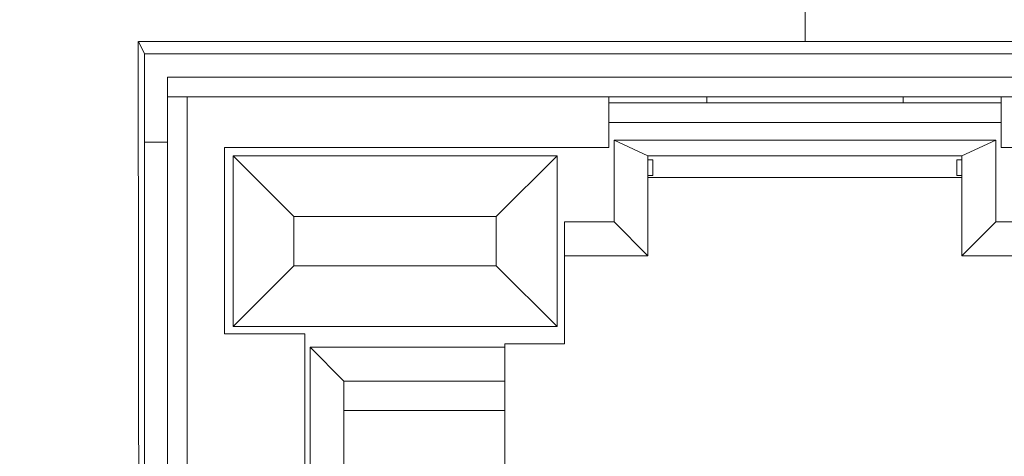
# Model space of a CAD drawing. Header units: centimetres. Extents: x -21 to 21, y -29.7 to 29.7.
# Tile 85 of 93: x 1.666 to 2.942, y 3.45 to 4.016. Entities that reach past the tile are written whole.
import ezdxf

# ---------------------------------------------------------------- set-up
doc = ezdxf.new("R2010")
doc.units = ezdxf.units.CM
doc.header["$MEASUREMENT"] = 0

msp = doc.modelspace()

# ---------------------------------------------------------------- linework, layer by layer
at = {"color": 8, "lineweight": 5}
msp.add_open_spline([(-21.00035, -29.70651), (-21.00035, -29.70651), (20.99965, -29.70651), (20.99965, -29.70651), (20.99965, -29.70651), (20.99965, 29.69349), (20.99965, 29.69349), (20.99965, 29.69349), (-21.00035, 29.69349), (-21.00035, 29.69349), (-21.00035, 29.69349), (-21.00035, -29.70651), (-21.00035, -29.70651)], degree=3, knots=[0, 0, 0, 0, 0.25, 0.25, 0.25, 0.5, 0.5, 0.5, 0.75, 0.75, 0.75, 1, 1, 1, 1], dxfattribs=at)
at = {"color": 8, "lineweight": 0}
msp.add_open_spline([(2.68348, 3.98812), (2.68348, 3.98812), (2.68348, 8.23971), (2.68348, 8.23971)], degree=3, dxfattribs=at)
at = {"lineweight": 5}
for points in [[(1.82159, 2.59373), (1.82159, 2.59373), (1.81989, 3.98812), (1.81989, 3.98812)], [(1.82027, 3.98812), (1.82027, 3.98812), (3.54665, 3.98812), (3.54665, 3.98812)], [(1.82796, 3.97199), (1.82796, 3.97199), (1.82027, 3.98812), (1.82027, 3.98812)], [(1.82796, 3.97199), (1.82796, 3.97199), (3.53896, 3.97199), (3.53896, 3.97199)], [(1.82796, 2.59373), (1.82796, 2.59373), (1.82796, 3.97199), (1.82796, 3.97199)], [(1.85796, 3.94199), (1.85796, 3.94199), (3.50896, 3.94199), (3.50896, 3.94199)], [(1.85796, 3.94199), (1.85796, 3.94199), (1.85796, 3.91656), (1.85796, 3.91656)], [(1.88336, 3.91659), (1.88336, 3.91659), (1.85796, 3.91659), (1.85796, 3.91659)], [(1.85796, 2.59373), (1.85796, 2.59373), (1.85796, 3.91634), (1.85796, 3.91634)], [(2.42946, 3.91649), (2.42946, 3.91649), (1.88336, 3.91649), (1.88336, 3.91649)], [(1.88336, 3.91649), (1.88336, 3.91649), (1.88336, 2.64913), (1.88336, 2.64913)], [(2.93746, 3.91659), (2.93746, 3.91659), (2.42946, 3.91659), (2.42946, 3.91659)], [(2.42946, 3.91649), (2.42946, 3.91649), (2.42946, 3.85055), (2.42946, 3.85055)], [(2.55646, 3.91659), (2.55646, 3.91659), (2.55646, 3.90859), (2.55646, 3.90859)], [(2.81046, 3.90859), (2.81046, 3.90859), (2.81046, 3.91659), (2.81046, 3.91659)], [(3.48356, 3.91649), (3.48356, 3.91649), (2.93746, 3.91649), (2.93746, 3.91649)], [(2.93746, 3.85055), (2.93746, 3.85055), (2.93746, 3.91649), (2.93746, 3.91649)], [(2.42946, 3.90859), (2.42946, 3.90859), (2.93746, 3.90859), (2.93746, 3.90859)], [(2.93746, 3.88319), (2.93746, 3.88319), (2.42946, 3.88319), (2.42946, 3.88319)], [(1.82796, 3.85756), (1.82796, 3.85756), (1.85796, 3.85756), (1.85796, 3.85756)], [(2.43607, 3.86033), (2.43607, 3.86033), (2.93045, 3.86033), (2.93045, 3.86033)], [(2.48006, 3.83991), (2.48006, 3.83991), (2.43607, 3.86033), (2.43607, 3.86033)], [(2.43607, 3.75446), (2.43607, 3.75446), (2.43607, 3.86033), (2.43607, 3.86033)], [(2.88646, 3.83991), (2.88646, 3.83991), (2.93045, 3.86033), (2.93045, 3.86033)], [(2.93045, 3.86033), (2.93045, 3.86033), (2.93045, 3.75446), (2.93045, 3.75446)], [(1.93162, 3.85055), (1.93162, 3.85055), (2.42946, 3.85055), (2.42946, 3.85055)], [(1.93162, 3.60925), (1.93162, 3.60925), (1.93162, 3.85055), (1.93162, 3.85055)], [(1.94271, 3.83992), (1.94271, 3.83992), (2.36236, 3.83992), (2.36236, 3.83992)], [(1.94271, 3.61863), (1.94271, 3.61863), (1.94271, 3.83992), (1.94271, 3.83992)], [(1.94271, 3.83992), (1.94271, 3.83992), (2.02148, 3.76115), (2.02148, 3.76115)], [(2.36236, 3.83992), (2.36236, 3.83992), (2.28359, 3.76115), (2.28359, 3.76115)], [(2.36236, 3.83992), (2.36236, 3.83992), (2.36236, 3.61863), (2.36236, 3.61863)], [(2.88646, 3.83991), (2.88646, 3.83991), (2.48006, 3.83991), (2.48006, 3.83991)], [(2.48006, 3.71047), (2.48006, 3.71047), (2.48006, 3.83991), (2.48006, 3.83991)], [(2.88646, 3.83991), (2.88646, 3.83991), (2.88646, 3.71047), (2.88646, 3.71047)], [(2.93746, 3.85055), (2.93746, 3.85055), (3.4353, 3.85055), (3.4353, 3.85055)], [(2.48006, 3.83463), (2.48006, 3.83463), (2.48641, 3.83463), (2.48641, 3.83463)], [(2.48641, 3.83463), (2.48641, 3.83463), (2.48641, 3.81443), (2.48641, 3.81443)], [(2.88646, 3.83463), (2.88646, 3.83463), (2.88011, 3.83463), (2.88011, 3.83463)], [(2.88011, 3.81443), (2.88011, 3.81443), (2.88011, 3.83463), (2.88011, 3.83463)], [(2.48641, 3.81443), (2.48641, 3.81443), (2.48006, 3.81443), (2.48006, 3.81443)], [(2.88011, 3.81443), (2.88011, 3.81443), (2.88646, 3.81443), (2.88646, 3.81443)], [(2.48006, 3.81207), (2.48006, 3.81207), (2.88646, 3.81207), (2.88646, 3.81207)], [(2.28359, 3.76115), (2.28359, 3.76115), (2.02148, 3.76115), (2.02148, 3.76115)], [(2.02148, 3.76115), (2.02148, 3.76115), (2.02148, 3.69739), (2.02148, 3.69739)], [(2.28359, 3.69739), (2.28359, 3.69739), (2.28359, 3.76115), (2.28359, 3.76115)], [(2.37211, 3.75446), (2.37211, 3.75446), (2.43607, 3.75446), (2.43607, 3.75446)], [(2.37211, 3.75446), (2.37211, 3.75446), (2.37211, 3.59617), (2.37211, 3.59617)], [(2.48006, 3.71047), (2.48006, 3.71047), (2.43607, 3.75446), (2.43607, 3.75446)], [(2.93045, 3.75446), (2.93045, 3.75446), (2.88646, 3.71047), (2.88646, 3.71047)], [(2.93045, 3.75446), (2.93045, 3.75446), (2.99441, 3.75446), (2.99441, 3.75446)], [(2.48006, 3.71047), (2.48006, 3.71047), (2.37211, 3.71047), (2.37211, 3.71047)], [(2.88646, 3.71047), (2.88646, 3.71047), (2.99441, 3.71047), (2.99441, 3.71047)], [(1.94271, 3.61863), (1.94271, 3.61863), (2.02148, 3.69739), (2.02148, 3.69739)], [(2.02148, 3.69739), (2.02148, 3.69739), (2.28359, 3.69739), (2.28359, 3.69739)], [(2.36236, 3.61863), (2.36236, 3.61863), (2.28359, 3.69739), (2.28359, 3.69739)], [(2.03576, 3.60925), (2.03576, 3.60925), (1.93162, 3.60925), (1.93162, 3.60925)], [(2.36236, 3.61863), (2.36236, 3.61863), (1.94271, 3.61863), (1.94271, 3.61863)], [(2.03576, 3.29683), (2.03576, 3.29683), (2.03576, 3.60925), (2.03576, 3.60925)], [(2.29464, 3.59617), (2.29464, 3.59617), (2.37211, 3.59617), (2.37211, 3.59617)], [(2.29464, 3.42853), (2.29464, 3.42853), (2.29464, 3.59617), (2.29464, 3.59617)], [(2.04237, 3.5919), (2.04237, 3.5919), (2.29464, 3.5919), (2.29464, 3.5919)], [(2.04237, 3.33455), (2.04237, 3.33455), (2.04237, 3.5919), (2.04237, 3.5919)], [(2.08636, 3.54791), (2.08636, 3.54791), (2.04237, 3.5919), (2.04237, 3.5919)], [(2.08636, 3.54791), (2.08636, 3.54791), (2.29464, 3.54791), (2.29464, 3.54791)], [(2.08636, 3.29683), (2.08636, 3.29683), (2.08636, 3.54791), (2.08636, 3.54791)], [(2.29464, 3.50981), (2.29464, 3.50981), (2.08636, 3.50981), (2.08636, 3.50981)]]:
    msp.add_open_spline(points, degree=3, dxfattribs=at)

doc.saveas('drawing.dxf')
